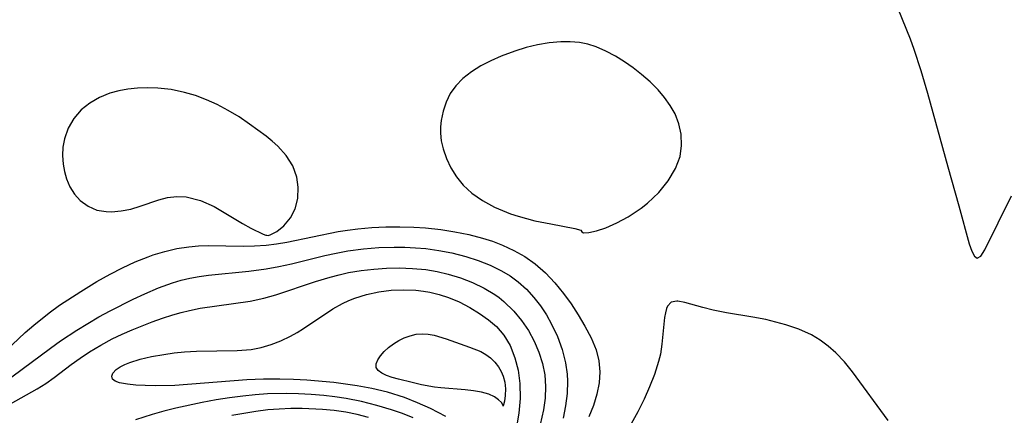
# Model space of a CAD drawing. Header units: inches. Extents: x 1073367 to 1082519, y 1569854 to 1574957.
# Tile 84 of 256: x 1074757 to 1074882, y 1573468 to 1573518. Entities that reach past the tile are written whole.
import ezdxf

# ---------------------------------------------------------------- set-up
doc = ezdxf.new("R2010")
doc.units = ezdxf.units.IN
doc.header["$MEASUREMENT"] = 0
doc.layers.add('CGG_CurvaNivelLidar_v1', color=7, linetype='Continuous', lineweight=30, true_color=0x008008)

msp = doc.modelspace()

# ---------------------------------------------------------------- linework, layer by layer
at = {"layer": 'CGG_CurvaNivelLidar_v1'}
for points in [[(1074868.6678, 1573519.702, 66), (1074870.2224, 1573515.8359, 66), (1074870.7037, 1573514.543, 66), (1074871.6054, 1573511.8139, 66), (1074872.4373, 1573508.9493, 66), (1074875.0216, 1573499.5811, 66), (1074876.4416, 1573494.6343, 66), (1074877.7437, 1573489.8278, 66), (1074878.0726, 1573488.8854, 66), (1074878.4095, 1573488.2378, 66), (1074878.7671, 1573487.9783, 66), (1074879.227, 1573488.2546, 66), (1074879.7401, 1573489.033, 66), (1074883.125, 1573495.9165, 66)], [(1074754.4227, 1573475.4347, 65.5), (1074757.7764, 1573478.534, 65.5), (1074758.8818, 1573479.4996, 65.5), (1074760.8333, 1573481.0588, 65.5), (1074762.1486, 1573482.0016, 65.5), (1074764.8442, 1573483.7777, 65.5), (1074766.8689, 1573485.0312, 65.5), (1074768.5509, 1573485.9592, 65.5), (1074770.1435, 1573486.7685, 65.5), (1074771.7611, 1573487.517, 65.5), (1074773.4067, 1573488.1795, 65.5), (1074774.0486, 1573488.4056, 65.5), (1074775.5328, 1573488.8579, 65.5), (1074777.0355, 1573489.2112, 65.5), (1074778.5541, 1573489.4493, 65.5), (1074779.8097, 1573489.55, 65.5), (1074781.0727, 1573489.5843, 65.5), (1074785.4543, 1573489.5219, 65.5), (1074786.9256, 1573489.5494, 65.5), (1074788.3963, 1573489.6456, 65.5), (1074789.7098, 1573489.805, 65.5), (1074791.022, 1573490.0218, 65.5), (1074797.546, 1573491.3682, 65.5), (1074798.7401, 1573491.5666, 65.5), (1074800.0514, 1573491.7361, 65.5), (1074801.8155, 1573491.8893, 65.5), (1074803.5897, 1573491.9689, 65.5), (1074805.3695, 1573491.9817, 65.5), (1074807.1501, 1573491.929, 65.5), (1074808.6564, 1573491.8292, 65.5), (1074810.5857, 1573491.6184, 65.5), (1074812.3826, 1573491.3428, 65.5), (1074814.1573, 1573490.9884, 65.5), (1074815.8988, 1573490.5418, 65.5), (1074817.1741, 1573490.1355, 65.5), (1074818.4168, 1573489.6617, 65.5), (1074819.8851, 1573488.982, 65.5), (1074821.2811, 1573488.1896, 65.5), (1074822.5879, 1573487.2759, 65.5), (1074823.8992, 1573486.1302, 65.5), (1074825.1, 1573484.8628, 65.5), (1074826.2051, 1573483.5075, 65.5), (1074827.1508, 1573482.1936, 65.5), (1074828.0554, 1573480.7891, 65.5), (1074828.8866, 1573479.3719, 65.5), (1074829.6839, 1573477.8625, 65.5), (1074830.3205, 1573476.332, 65.5), (1074830.6805, 1573474.9493, 65.5), (1074830.8195, 1573473.5371, 65.5), (1074830.7234, 1573472.1381, 65.5), (1074830.4329, 1573470.7314, 65.5), (1074829.9771, 1573469.2804, 65.5), (1074829.4126, 1573467.8254, 65.5)], [(1074756.0888, 1573472.9243, 65), (1074757.4068, 1573473.8776, 65), (1074761.0088, 1573476.5729, 65), (1074762.2729, 1573477.4814, 65), (1074764.3218, 1573478.8523, 65), (1074765.7202, 1573479.7107, 65), (1074767.14, 1573480.5294, 65), (1074768.5781, 1573481.3087, 65), (1074771.5097, 1573482.7763, 65), (1074772.9827, 1573483.4663, 65), (1074774.7198, 1573484.2174, 65), (1074776.4797, 1573484.8664, 65), (1074777.5803, 1573485.1945, 65), (1074778.6948, 1573485.4603, 65), (1074779.8802, 1573485.6718, 65), (1074781.0781, 1573485.8341, 65), (1074786.1807, 1573486.3564, 65), (1074788.3854, 1573486.6407, 65), (1074789.9982, 1573486.9354, 65), (1074791.6073, 1573487.2905, 65), (1074795.8373, 1573488.3182, 65), (1074797.3072, 1573488.6422, 65), (1074798.7878, 1573488.9182, 65), (1074800.7532, 1573489.1815, 65), (1074802.7341, 1573489.3376, 65), (1074804.683, 1573489.3939, 65), (1074806.0255, 1573489.3788, 65), (1074807.3655, 1573489.3167, 65), (1074808.6998, 1573489.2017, 65), (1074810.3555, 1573488.9754, 65), (1074811.9912, 1573488.6609, 65), (1074813.7712, 1573488.2109, 65), (1074815.3366, 1573487.7095, 65), (1074816.851, 1573487.1104, 65), (1074818.2977, 1573486.4001, 65), (1074819.4001, 1573485.7342, 65), (1074820.4333, 1573484.9769, 65), (1074821.4738, 1573484.0388, 65), (1074822.4243, 1573483.0021, 65), (1074823.2537, 1573481.9353, 65), (1074824.0068, 1573480.8064, 65), (1074824.6804, 1573479.6244, 65), (1074825.425, 1573478.0294, 65), (1074826.0192, 1573476.3767, 65), (1074826.4454, 1573474.6822, 65), (1074826.6481, 1573473.2526, 65), (1074826.6944, 1573472.352, 65), (1074826.6416, 1573470.7859, 65), (1074826.4477, 1573469.2207, 65), (1074826.1365, 1573467.6694, 65)], [(1074755.2302, 1573469.1026, 64.5), (1074759.3016, 1573471.3893, 64.5), (1074760.3909, 1573472.069, 64.5), (1074761.4477, 1573472.8273, 64.5), (1074763.6084, 1573474.4721, 64.5), (1074764.7643, 1573475.3017, 64.5), (1074765.9622, 1573476.1, 64.5), (1074767.3766, 1573476.9493, 64.5), (1074768.8436, 1573477.7323, 64.5), (1074770.0876, 1573478.3267, 64.5), (1074771.3549, 1573478.883, 64.5), (1074773.9285, 1573479.9136, 64.5), (1074775.2293, 1573480.3845, 64.5), (1074776.5421, 1573480.8105, 64.5), (1074777.5868, 1573481.1056, 64.5), (1074778.6401, 1573481.3587, 64.5), (1074780.0224, 1573481.6237, 64.5), (1074786.3453, 1573482.544, 64.5), (1074788.1162, 1573482.9106, 64.5), (1074789.6089, 1573483.3364, 64.5), (1074794.6665, 1573485.039, 64.5), (1074796.5128, 1573485.5883, 64.5), (1074797.6896, 1573485.8932, 64.5), (1074798.8787, 1573486.1552, 64.5), (1074800.4721, 1573486.4242, 64.5), (1074802.0813, 1573486.6107, 64.5), (1074803.6814, 1573486.7203, 64.5), (1074805.2847, 1573486.7535, 64.5), (1074806.9976, 1573486.6962, 64.5), (1074808.6978, 1573486.5312, 64.5), (1074810.1322, 1573486.2943, 64.5), (1074811.5435, 1573485.9688, 64.5), (1074813.1156, 1573485.4901, 64.5), (1074814.637, 1573484.9001, 64.5), (1074816.0926, 1573484.1966, 64.5), (1074817.4623, 1573483.3694, 64.5), (1074818.0137, 1573482.9748, 64.5), (1074818.6065, 1573482.4976, 64.5), (1074819.8903, 1573481.2412, 64.5), (1074820.859, 1573480.06, 64.5), (1074821.7179, 1573478.794, 64.5), (1074822.4583, 1573477.4582, 64.5), (1074823.0656, 1573476.0644, 64.5), (1074823.5247, 1573474.6271, 64.5), (1074823.8138, 1573473.159, 64.5), (1074823.914, 1573471.6798, 64.5), (1074823.8517, 1573470.2008, 64.5), (1074823.6551, 1573468.7421, 64.5), (1074823.2171, 1573466.8689, 64.5)], [(1074811.217, 1573467.8757, 64), (1074809.2984, 1573468.8839, 64), (1074807.6384, 1573469.6378, 64), (1074805.9798, 1573470.2885, 64), (1074803.8211, 1573470.9785, 64), (1074801.8469, 1573471.441, 64), (1074799.9497, 1573471.7822, 64), (1074797.0144, 1573472.1885, 64), (1074793.5786, 1573472.4965, 64), (1074791.851, 1573472.591, 64), (1074790.1193, 1573472.641, 64), (1074788.055, 1573472.6319, 64), (1074785.9535, 1573472.5422, 64), (1074776.7849, 1573471.8336, 64), (1074774.3446, 1573471.777, 64), (1074773.038, 1573471.8084, 64), (1074771.834, 1573471.8797, 64), (1074770.7656, 1573471.9872, 64), (1074769.7772, 1573472.1582, 64), (1074769.2088, 1573472.3527, 64), (1074768.8585, 1573472.6254, 64), (1074768.7635, 1573472.9895, 64), (1074768.9203, 1573473.406, 64), (1074769.3523, 1573473.8613, 64), (1074769.8377, 1573474.1885, 64), (1074770.4146, 1573474.4807, 64), (1074771.0818, 1573474.7482, 64), (1074772.3834, 1573475.1464, 64), (1074773.8405, 1573475.4824, 64), (1074775.4029, 1573475.7668, 64), (1074776.6973, 1573475.9578, 64), (1074778.0224, 1573476.1008, 64), (1074779.5497, 1573476.1885, 64), (1074784.7087, 1573476.259, 64), (1074786.4763, 1573476.4077, 64), (1074787.742, 1573476.6356, 64), (1074789.029, 1573477.0088, 64), (1074790.2807, 1573477.5028, 64), (1074791.4983, 1573478.0933, 64), (1074792.3365, 1573478.5568, 64), (1074793.1562, 1573479.0541, 64), (1074796.883, 1573481.5455, 64), (1074798.0928, 1573482.2333, 64), (1074798.883, 1573482.6081, 64), (1074799.6744, 1573482.9246, 64), (1074801.1652, 1573483.3849, 64), (1074802.7019, 1573483.7094, 64), (1074804.2689, 1573483.908, 64), (1074805.8512, 1573483.982, 64), (1074807.4343, 1573483.9234, 64), (1074808.3901, 1573483.8159, 64), (1074809.1987, 1573483.6774, 64), (1074810.3964, 1573483.389, 64), (1074811.5682, 1573483.008, 64), (1074812.9402, 1573482.4312, 64), (1074814.2614, 1573481.7459, 64), (1074815.5261, 1573480.9696, 64), (1074816.6371, 1573480.1753, 64), (1074817.6663, 1573479.2965, 64), (1074818.5943, 1573478.2141, 64), (1074819.386, 1573476.8785, 64), (1074820.0104, 1573475.3403, 64), (1074820.4212, 1573473.7497, 64), (1074820.6434, 1573472.0724, 64), (1074820.6698, 1573470.1872, 64), (1074820.5122, 1573468.3251, 64), (1074820.1721, 1573466.3058, 64)], [(1074867.4313, 1573467.356, 66), (1074862.9039, 1573473.5531, 66), (1074861.8896, 1573474.8182, 66), (1074860.7993, 1573475.9885, 66), (1074859.8414, 1573476.8317, 66), (1074858.8102, 1573477.5819, 66), (1074857.7121, 1573478.2335, 66), (1074856.1127, 1573478.9618, 66), (1074854.4327, 1573479.5367, 66), (1074853.1684, 1573479.8833, 66), (1074851.8902, 1573480.1815, 66), (1074850.2631, 1573480.5071, 66), (1074846.8849, 1573481.0687, 66), (1074845.21, 1573481.3797, 66), (1074843.8817, 1573481.7071, 66), (1074841.6099, 1573482.3427, 66), (1074840.7217, 1573482.5191, 66), (1074840.5712, 1573482.5335, 66), (1074839.849, 1573482.4114, 66), (1074839.3992, 1573481.8928, 66), (1074839.2732, 1573481.5882, 66), (1074839.129, 1573481.0561, 66), (1074839.0233, 1573480.4379, 66), (1074838.7028, 1573477.0657, 66), (1074838.4955, 1573475.8035, 66), (1074838.2682, 1573474.8684, 66), (1074837.7367, 1573473.2261, 66), (1074837.1256, 1573471.6542, 66), (1074836.4289, 1573470.0692, 66), (1074835.6496, 1573468.4931, 66), (1074834.7854, 1573466.9474, 66)], [(1074807.068, 1573467.716, 64.5), (1074805.7116, 1573468.2477, 64.5), (1074804.3267, 1573468.7293, 64.5), (1074802.4563, 1573469.2888, 64.5), (1074800.5218, 1573469.7721, 64.5), (1074798.5637, 1573470.161, 64.5), (1074797.1422, 1573470.3759, 64.5), (1074795.7134, 1573470.5444, 64.5), (1074794.1183, 1573470.6865, 64.5), (1074792.52, 1573470.7797, 64.5), (1074790.9207, 1573470.8176, 64.5), (1074788.5602, 1573470.7576, 64.5), (1074786.9937, 1573470.641, 64.5), (1074785.4319, 1573470.4756, 64.5), (1074783.732, 1573470.2516, 64.5), (1074782.0412, 1573469.9854, 64.5), (1074780.2566, 1573469.657, 64.5), (1074776.9352, 1573468.946, 64.5), (1074775.4036, 1573468.5707, 64.5), (1074773.9016, 1573468.1563, 64.5), (1074771.8076, 1573467.476, 64.5)], [(1074801.4198, 1573467.7598, 65), (1074799.9755, 1573468.1295, 65), (1074798.5125, 1573468.424, 65), (1074797.0397, 1573468.639, 65), (1074795.5556, 1573468.7851, 65), (1074792.9816, 1573468.9011, 65), (1074791.5235, 1573468.8933, 65), (1074790.0658, 1573468.8314, 65), (1074788.611, 1573468.7136, 65), (1074787.0815, 1573468.5267, 65), (1074785.5586, 1573468.2827, 65), (1074784.0433, 1573467.9886, 65)]]:
    msp.add_polyline3d(points, dxfattribs=at)
for points in [[(1074828.5, 1573491.3424, 66), (1074828.7113, 1573491.206, 66), (1074829.3891, 1573491.2347, 66), (1074830.3661, 1573491.4509, 66), (1074831.5818, 1573491.8634, 66), (1074832.9571, 1573492.4671, 66), (1074834.415, 1573493.2518, 66), (1074836.037, 1573494.3231, 66), (1074836.8474, 1573494.962, 66), (1074838.289, 1573496.3352, 66), (1074839.5033, 1573497.8297, 66), (1074840.4279, 1573499.3718, 66), (1074841.0015, 1573500.8847, 66), (1074841.201, 1573502.3186, 66), (1074841.1454, 1573503.7329, 66), (1074840.8597, 1573505.0476, 66), (1074840.362, 1573506.3147, 66), (1074839.7606, 1573507.3798, 66), (1074839.0343, 1573508.3942, 66), (1074838.2074, 1573509.3587, 66), (1074837.196, 1573510.3681, 66), (1074836.1075, 1573511.3167, 66), (1074835.0346, 1573512.1494, 66), (1074833.9231, 1573512.9253, 66), (1074832.7825, 1573513.6383, 66), (1074831.5759, 1573514.2944, 66), (1074830.3302, 1573514.8322, 66), (1074829.2823, 1573515.1543, 66), (1074828.2051, 1573515.3682, 66), (1074827.0245, 1573515.4772, 66), (1074825.8271, 1573515.4735, 66), (1074824.3619, 1573515.3368, 66), (1074822.8937, 1573515.0813, 66), (1074821.4325, 1573514.7288, 66), (1074819.989, 1573514.2931, 66), (1074818.2745, 1573513.6604, 66), (1074816.9378, 1573513.0681, 66), (1074815.6644, 1573512.4036, 66), (1074814.4768, 1573511.6606, 66), (1074813.4044, 1573510.8265, 66), (1074812.4854, 1573509.8817, 66), (1074811.7978, 1573508.8873, 66), (1074811.2656, 1573507.8043, 66), (1074810.877, 1573506.6594, 66), (1074810.6291, 1573505.4762, 66), (1074810.546, 1573504.6804, 66), (1074810.5388, 1573503.8811, 66), (1074810.649, 1573502.8812, 66), (1074810.8782, 1573501.8864, 66), (1074811.3109, 1573500.6513, 66), (1074811.8874, 1573499.4503, 66), (1074812.5996, 1573498.3035, 66), (1074813.4435, 1573497.26, 66), (1074814.55, 1573496.2466, 66), (1074815.8849, 1573495.3016, 66), (1074817.4014, 1573494.467, 66), (1074819.4289, 1573493.6355, 66), (1074820.4154, 1573493.3135, 66), (1074822.5622, 1573492.7506, 66), (1074824.5745, 1573492.3398, 66), (1074827.632, 1573491.777, 66), (1074828.4011, 1573491.5464, 66)], [(1074788.5, 1573490.8938, 66), (1074788.6845, 1573490.8735, 66), (1074789.0034, 1573490.9758, 66), (1074789.7614, 1573491.3961, 66), (1074790.6484, 1573492.1089, 66), (1074791.4842, 1573493.1003, 66), (1074792.0699, 1573494.2575, 66), (1074792.4083, 1573495.5835, 66), (1074792.4777, 1573497.0019, 66), (1074792.3016, 1573498.2577, 66), (1074791.7683, 1573499.6972, 66), (1074790.9386, 1573501.023, 66), (1074789.8986, 1573502.1987, 66), (1074789.1536, 1573502.8638, 66), (1074788.3764, 1573503.4874, 66), (1074786.2873, 1573505.0299, 66), (1074784.9588, 1573505.9213, 66), (1074783.5829, 1573506.7585, 66), (1074782.1577, 1573507.5169, 66), (1074780.8065, 1573508.1217, 66), (1074779.4194, 1573508.6344, 66), (1074778.0045, 1573509.0487, 66), (1074776.3229, 1573509.3963, 66), (1074774.63, 1573509.5903, 66), (1074773.323, 1573509.6305, 66), (1074772.0294, 1573509.5837, 66), (1074770.8292, 1573509.4644, 66), (1074769.6607, 1573509.2619, 66), (1074768.5361, 1573508.959, 66), (1074767.2004, 1573508.4126, 66), (1074765.9789, 1573507.6941, 66), (1074764.9017, 1573506.8134, 66), (1074763.9583, 1573505.7181, 66), (1074763.2308, 1573504.4879, 66), (1074762.7461, 1573503.1594, 66), (1074762.5582, 1573502.0959, 66), (1074762.5135, 1573501.0125, 66), (1074762.5931, 1573499.9291, 66), (1074762.7576, 1573498.99, 66), (1074763.0137, 1573498.0825, 66), (1074763.4582, 1573497.0416, 66), (1074764.0419, 1573496.1016, 66), (1074764.7615, 1573495.2956, 66), (1074765.7567, 1573494.5753, 66), (1074766.8919, 1573494.1037, 66), (1074768.0525, 1573493.9028, 66), (1074768.7385, 1573493.884, 66), (1074769.9663, 1573493.9855, 66), (1074771.2064, 1573494.2343, 66), (1074772.4046, 1573494.5925, 66), (1074774.768, 1573495.4196, 66), (1074775.8623, 1573495.6858, 66), (1074777.0346, 1573495.8134, 66), (1074778.2496, 1573495.7619, 66), (1074780.0523, 1573495.3225, 66), (1074781.7807, 1573494.5524, 66), (1074785.4004, 1573492.3818, 66), (1074786.4373, 1573491.8043, 66), (1074788.0014, 1573491.0336, 66), (1074788.3454, 1573490.9066, 66)], [(1074818.5, 1573469.1772, 63.5), (1074818.4801, 1573469.3568, 63.5), (1074818.2904, 1573469.6487, 63.5), (1074817.9397, 1573470.0047, 63.5), (1074817.4299, 1573470.3658, 63.5), (1074816.6816, 1573470.7093, 63.5), (1074815.775, 1573470.9721, 63.5), (1074814.7568, 1573471.1602, 63.5), (1074813.6782, 1573471.2888, 63.5), (1074810.6144, 1573471.5165, 63.5), (1074809.789, 1573471.618, 63.5), (1074808.1522, 1573471.9205, 63.5), (1074806.9405, 1573472.1924, 63.5), (1074805.2182, 1573472.6206, 63.5), (1074804.4249, 1573472.8535, 63.5), (1074803.7073, 1573473.1086, 63.5), (1074803.0979, 1573473.396, 63.5), (1074802.6399, 1573473.7287, 63.5), (1074802.3907, 1573474.1232, 63.5), (1074802.3924, 1573474.5724, 63.5), (1074802.5912, 1573475.0716, 63.5), (1074802.9383, 1573475.5978, 63.5), (1074803.3988, 1573476.1294, 63.5), (1074803.9488, 1573476.6453, 63.5), (1074804.5736, 1573477.1224, 63.5), (1074805.2414, 1573477.5274, 63.5), (1074805.9541, 1573477.8683, 63.5), (1074806.6974, 1573478.1367, 63.5), (1074807.4602, 1573478.3182, 63.5), (1074808.2343, 1573478.391, 63.5), (1074808.9861, 1573478.3414, 63.5), (1074809.7416, 1573478.1977, 63.5), (1074811.2655, 1573477.7396, 63.5), (1074814.248, 1573476.6938, 63.5), (1074815.6828, 1573476.1164, 63.5), (1074816.3093, 1573475.768, 63.5), (1074816.9138, 1573475.3237, 63.5), (1074817.4682, 1573474.79, 63.5), (1074817.9454, 1573474.1739, 63.5), (1074818.2654, 1573473.6094, 63.5), (1074818.5108, 1573473.011, 63.5), (1074818.7102, 1573472.2367, 63.5), (1074818.7981, 1573471.3988, 63.5), (1074818.7782, 1573470.5338, 63.5), (1074818.6867, 1573469.825, 63.5), (1074818.5775, 1573469.3473, 63.5)]]:
    msp.add_polyline3d(points, close=True, dxfattribs=at)

doc.saveas('drawing.dxf')
